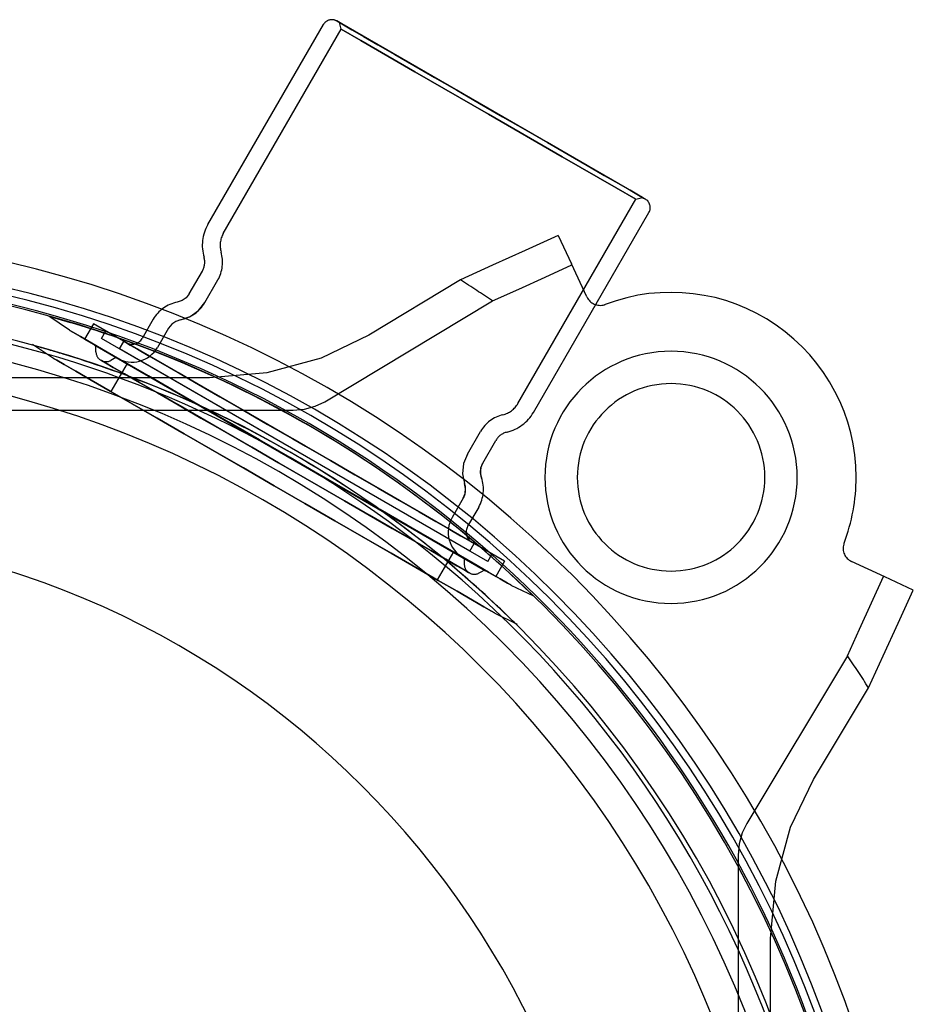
# Model space of a CAD drawing. Extents: x -156717 to 425753, y -51191 to 363295.
# Tile 245 of 256: x 135479 to 135571, y 109793 to 109894. Entities that reach past the tile are written whole.
import ezdxf

# ---------------------------------------------------------------- set-up
doc = ezdxf.new("R2010")
doc.units = 0
doc.header["$LTSCALE"] = 50
doc.linetypes.add('HIDDEN', pattern=[9.525, 6.35, -3.175])
doc.layers.add('DEFAULT_2', color=8, linetype='HIDDEN')

msp = doc.modelspace()

# ---------------------------------------------------------------- linework, layer by layer
at = {"layer": 'DEFAULT_2', "color": 8, "linetype": 'HIDDEN'}
for p, q in [((135511.88066, 109894.00857), (135511.70367, 109894.11076)), ((135511.70367, 109894.11076), (135511.88066, 109894.00857)), ((135512.40767, 109893.7043), (135511.88066, 109894.00857)), ((135511.88066, 109894.00857), (135512.40767, 109893.7043)), ((135498.47832, 109873.20407), (135510.33744, 109893.74468)), ((135498.47832, 109873.20407), (135510.33744, 109893.74468)), ((135500.06337, 109872.28893), (135512.17254, 109893.26262)), ((135500.06337, 109872.28893), (135512.17254, 109893.26262)), ((135512.17254, 109893.26262), (135511.9895, 109893.94573)), ((135512.17254, 109893.26262), (135511.9895, 109893.94573)), ((135543.11033, 109875.97811), (135511.9895, 109893.94573)), ((135512.17254, 109893.26262), (135514.19922, 109892.09252)), ((135514.19922, 109892.09252), (135512.17254, 109893.26262)), ((135513.27294, 109893.20474), (135512.40767, 109893.7043)), ((135512.40767, 109893.7043), (135513.27294, 109893.20474)), ((135514.45713, 109892.52104), (135513.27294, 109893.20474)), ((135513.27294, 109893.20474), (135514.45713, 109892.52104)), ((135514.19922, 109892.09252), (135519.73621, 109888.89573)), ((135519.73621, 109888.89573), (135514.19922, 109892.09252)), ((135515.93379, 109891.66849), (135514.45713, 109892.52104)), ((135514.45713, 109892.52104), (135515.93379, 109891.66849)), ((135517.66994, 109890.66613), (135515.93379, 109891.66849)), ((135515.93379, 109891.66849), (135517.66994, 109890.66613)), ((135519.62679, 109889.53634), (135517.66994, 109890.66613)), ((135517.66994, 109890.66613), (135519.62679, 109889.53634)), ((135521.76063, 109888.30437), (135519.62679, 109889.53634)), ((135519.62679, 109889.53634), (135521.76063, 109888.30437)), ((135519.73621, 109888.89573), (135527.29988, 109884.52885)), ((135527.29988, 109884.52885), (135519.73621, 109888.89573)), ((135524.02379, 109886.99773), (135521.76063, 109888.30437)), ((135521.76063, 109888.30437), (135524.02379, 109886.99773)), ((135526.36572, 109885.64562), (135524.02379, 109886.99773)), ((135524.02379, 109886.99773), (135526.36572, 109885.64562)), ((135528.7341, 109884.27823), (135526.36572, 109885.64562)), ((135526.36572, 109885.64562), (135528.7341, 109884.27823)), ((135527.29988, 109884.52885), (135534.86355, 109880.16196)), ((135534.86355, 109880.16196), (135527.29988, 109884.52885)), ((135531.07603, 109882.92612), (135528.7341, 109884.27823)), ((135528.7341, 109884.27823), (135531.07603, 109882.92612)), ((135533.3392, 109881.61948), (135531.07603, 109882.92612)), ((135531.07603, 109882.92612), (135533.3392, 109881.61948)), ((135535.47303, 109880.38751), (135533.3392, 109881.61948)), ((135533.3392, 109881.61948), (135535.47303, 109880.38751)), ((135534.86355, 109880.16196), (135540.40054, 109876.96518)), ((135540.40054, 109876.96518), (135534.86355, 109880.16196)), ((135537.42988, 109879.25772), (135535.47303, 109880.38751)), ((135535.47303, 109880.38751), (135537.42988, 109879.25772)), ((135539.16603, 109878.25535), (135537.42988, 109879.25772)), ((135537.42988, 109879.25772), (135539.16603, 109878.25535)), ((135540.64269, 109877.4028), (135539.16603, 109878.25535)), ((135539.16603, 109878.25535), (135540.64269, 109877.4028)), ((135540.40054, 109876.96518), (135542.42721, 109875.79507)), ((135542.42721, 109875.79507), (135540.40054, 109876.96518)), ((135541.82689, 109876.71911), (135540.64269, 109877.4028)), ((135540.64269, 109877.4028), (135541.82689, 109876.71911)), ((135530.31805, 109854.82139), (135542.42721, 109875.79507)), ((135530.31805, 109854.82139), (135542.42721, 109875.79507)), ((135542.69215, 109876.21955), (135541.82689, 109876.71911)), ((135541.82689, 109876.71911), (135542.69215, 109876.21955)), ((135542.42721, 109875.79507), (135543.11033, 109875.97811)), ((135542.42721, 109875.79507), (135543.11033, 109875.97811)), ((135543.21917, 109875.91527), (135542.69215, 109876.21955)), ((135542.69215, 109876.21955), (135543.21917, 109875.91527)), ((135543.39616, 109875.81309), (135543.21917, 109875.91527)), ((135543.21917, 109875.91527), (135543.39616, 109875.81309)), ((135531.90311, 109853.90625), (135543.76224, 109874.44687)), ((135531.90311, 109853.90625), (135543.76224, 109874.44687)), ((135534.44659, 109872.08317), (135531.05495, 109870.53881)), ((135534.44659, 109872.08317), (135535.79883, 109869.1833)), ((135531.05495, 109870.53881), (135527.71521, 109869.01453)), ((135527.71521, 109869.01453), (135524.42737, 109867.51031)), ((135533.10488, 109867.80807), (135535.85769, 109869.05707)), ((135537.3909, 109865.76909), (135535.79883, 109869.1833)), ((135496.56889, 109866.09629), (135497.91608, 109868.42969)), ((135496.56889, 109866.09629), (135497.91608, 109868.42969)), ((135530.3881, 109866.57323), (135533.10488, 109867.80807)), ((135498.15395, 109865.18116), (135499.50114, 109867.51456)), ((135498.15395, 109865.18116), (135499.50114, 109867.51456)), ((135524.42737, 109867.51031), (135515.00436, 109861.8484)), ((135496.24941, 109865.69091), (135495.82803, 109865.39284)), ((135496.56889, 109866.09629), (135496.24941, 109865.69091)), ((135527.70737, 109865.35254), (135530.3881, 109866.57323)), ((135495.82803, 109865.39284), (135495.33939, 109865.22659)), ((135497.50966, 109864.36364), (135498.15395, 109865.18116)), ((135510.48897, 109855.00667), (135527.70737, 109865.35253)), ((135484.27838, 109862.34106), (135482.16079, 109863.78691)), ((135482.16083, 109863.78678), (135484.35519, 109863.14734)), ((135495.67446, 109863.42725), (135496.65987, 109863.76253)), ((135496.65987, 109863.76253), (135497.50966, 109864.36364)), ((135486.72676, 109863.00625), (135485.81162, 109861.42119)), ((135486.72676, 109863.00625), (135485.81162, 109861.42119)), ((135528.94732, 109838.6302), (135486.72676, 109863.00625)), ((135492.8599, 109863.47268), (135491.72473, 109861.50651)), ((135494.76444, 109862.96293), (135494.44495, 109862.55754)), ((135495.18582, 109863.261), (135494.76444, 109862.96293)), ((135495.67446, 109863.42725), (135495.18582, 109863.261)), ((135484.29218, 109862.33309), (135484.27838, 109862.34106)), ((135484.27838, 109862.34106), (135484.29218, 109862.33309)), ((135484.62261, 109862.14232), (135484.29218, 109862.33309)), ((135484.29218, 109862.33309), (135484.62261, 109862.14232)), ((135485.38737, 109861.70079), (135484.62261, 109862.14232)), ((135484.62261, 109862.14232), (135485.38737, 109861.70079)), ((135486.57156, 109861.01709), (135485.38737, 109861.70079)), ((135485.38737, 109861.70079), (135486.57156, 109861.01709)), ((135487.55599, 109861.5021), (135488, 109862.27114)), ((135487.55599, 109861.5021), (135488, 109862.27114)), ((135527.67408, 109839.36531), (135488, 109862.27114)), ((135494.44495, 109862.55754), (135493.30979, 109860.59138)), ((135515.00436, 109861.8484), (135510.0934, 109859.49123)), ((135482.61564, 109859.46111), (135480.47611, 109860.88386)), ((135485.81162, 109861.42119), (135528.03219, 109837.04514)), ((135488.15214, 109860.10454), (135486.57156, 109861.01709)), ((135486.57156, 109861.01709), (135488.15214, 109860.10454)), ((135526.98357, 109837.65056), (135486.86024, 109860.81577)), ((135486.86024, 109860.81577), (135526.98357, 109837.65056)), ((135527.23007, 109838.59626), (135487.55599, 109861.5021)), ((135489.41822, 109860.42695), (135489.86223, 109861.19599)), ((135489.41822, 109860.42695), (135489.86223, 109861.19599)), ((135525.81185, 109840.44046), (135489.86223, 109861.19599)), ((135490.13262, 109861.03988), (135490.08526, 109861.06722)), ((135490.08526, 109861.06722), (135490.13262, 109861.03988)), ((135490.50996, 109860.82202), (135490.13262, 109861.03988)), ((135490.13262, 109861.03988), (135490.50996, 109860.82202)), ((135491.25659, 109860.39095), (135490.50996, 109860.82202)), ((135490.50996, 109860.82202), (135491.25659, 109860.39095)), ((135486.98526, 109860.13729), (135486.98526, 109860.59924)), ((135486.98526, 109860.13729), (135486.98526, 109860.59924)), ((135490.09834, 109858.9809), (135488.15214, 109860.10454)), ((135488.15214, 109860.10454), (135490.09834, 109858.9809)), ((135525.36785, 109839.67142), (135489.41822, 109860.42695)), ((135492.35661, 109859.75585), (135491.25659, 109860.39095)), ((135491.25659, 109860.39095), (135492.35661, 109859.75585)), ((135493.78657, 109858.93027), (135492.35661, 109859.75585)), ((135492.35661, 109859.75585), (135493.78657, 109858.93027)), ((135482.62944, 109859.45314), (135482.61564, 109859.4611)), ((135482.61564, 109859.4611), (135482.62944, 109859.45314)), ((135482.95987, 109859.26236), (135482.62944, 109859.45314)), ((135482.62944, 109859.45314), (135482.95987, 109859.26236)), ((135483.72463, 109858.82083), (135482.95987, 109859.26236)), ((135482.95987, 109859.26236), (135483.72463, 109858.82083)), ((135484.90882, 109858.13714), (135483.72463, 109858.82083)), ((135483.72463, 109858.82083), (135484.90882, 109858.13714)), ((135487.53582, 109859.24199), (135487.48533, 109859.27114)), ((135487.48533, 109859.27114), (135525.33333, 109837.41959)), ((135487.51715, 109859.25277), (135487.56755, 109859.22367)), ((135487.56755, 109859.22367), (135487.51715, 109859.25277)), ((135525.30151, 109837.43796), (135487.51715, 109859.25277)), ((135487.93807, 109859.00975), (135487.53582, 109859.24199)), ((135487.56755, 109859.22367), (135487.96913, 109858.99182)), ((135487.96913, 109858.99182), (135487.56755, 109859.22367)), ((135488.73401, 109858.55021), (135487.93807, 109859.00975)), ((135487.96913, 109858.99182), (135488.76373, 109858.53306)), ((135488.76373, 109858.53306), (135487.96913, 109858.99182)), ((135489.04237, 109859.55592), (135488.51729, 109859.25277)), ((135489.04237, 109859.55592), (135488.51729, 109859.25277)), ((135490.18553, 109858.93056), (135488.52279, 109856.05061)), ((135490.18553, 109858.93056), (135488.52279, 109856.05061)), ((135489.04237, 109859.55592), (135524.80144, 109838.91041)), ((135489.21748, 109859.45482), (135489.17013, 109859.48216)), ((135489.17013, 109859.48216), (135489.21748, 109859.45482)), ((135489.59482, 109859.23696), (135489.21748, 109859.45482)), ((135489.21748, 109859.45482), (135489.59482, 109859.23696)), ((135490.34146, 109858.80589), (135489.59482, 109859.23696)), ((135489.59482, 109859.23696), (135490.34146, 109858.80589)), ((135492.37229, 109857.66804), (135490.09834, 109858.9809)), ((135490.09834, 109858.9809), (135492.37229, 109857.66804)), ((135523.68828, 109839.58774), (135490.18553, 109858.93056)), ((135491.44148, 109858.1708), (135490.34146, 109858.80589)), ((135490.34146, 109858.80589), (135491.44148, 109858.1708)), ((135495.51599, 109857.93179), (135493.78657, 109858.93027)), ((135493.78657, 109858.93027), (135495.51599, 109857.93179)), ((135510.0934, 109859.49123), (135504.53836, 109857.97928)), ((135486.4894, 109857.22459), (135484.90882, 109858.13714)), ((135484.90882, 109858.13714), (135486.48939, 109857.22459)), ((135489.90667, 109857.87318), (135488.73401, 109858.55021)), ((135488.76373, 109858.53306), (135489.93441, 109857.85716)), ((135489.93441, 109857.85716), (135488.76373, 109858.53306)), ((135491.43105, 109856.99308), (135489.90667, 109857.87318)), ((135489.93441, 109857.85716), (135491.45623, 109856.97854)), ((135491.45623, 109856.97854), (135489.93441, 109857.85716)), ((135492.87144, 109857.34521), (135491.44148, 109858.1708)), ((135491.44148, 109858.1708), (135492.87144, 109857.34521)), ((135494.92972, 109856.19151), (135492.37229, 109857.66804)), ((135492.37229, 109857.66804), (135494.92972, 109856.19151)), ((135497.50801, 109856.78169), (135495.51599, 109857.93179)), ((135495.51599, 109857.93179), (135497.50801, 109856.78169)), ((135504.53836, 109857.97928), (135498.65359, 109857.46086)), ((135498.65359, 109857.46086), (135402.88385, 109857.46086)), ((135486.48939, 109857.22459), (135488.4356, 109856.10095)), ((135488.4356, 109856.10095), (135486.4894, 109857.22459)), ((135493.27467, 109855.92866), (135491.43105, 109856.99308)), ((135491.45623, 109856.97854), (135493.29675, 109855.91591)), ((135493.29675, 109855.91591), (135491.45623, 109856.97854)), ((135494.60085, 109856.34673), (135492.87144, 109857.34521)), ((135492.87144, 109857.34521), (135494.60085, 109856.34673)), ((135499.72017, 109855.5045), (135497.50801, 109856.78169)), ((135497.50801, 109856.78169), (135499.72017, 109855.5045)), ((135490.70955, 109854.78809), (135488.4356, 109856.10095)), ((135488.4356, 109856.10095), (135490.70954, 109854.78809)), ((135488.52279, 109856.05061), (135522.02554, 109836.70779)), ((135495.39823, 109854.70262), (135493.27467, 109855.92866)), ((135493.29675, 109855.91591), (135495.41675, 109854.69193)), ((135495.41675, 109854.69193), (135493.29675, 109855.91591)), ((135496.59288, 109855.19664), (135494.60085, 109856.34673)), ((135494.60085, 109856.34673), (135496.59288, 109855.19664)), ((135497.72085, 109854.58004), (135494.92972, 109856.19151)), ((135494.92972, 109856.19151), (135497.72085, 109854.58004)), ((135490.70954, 109854.78809), (135493.26698, 109853.31155)), ((135493.26698, 109853.31155), (135490.70955, 109854.78809)), ((135497.75648, 109853.34109), (135495.39823, 109854.70262)), ((135495.41675, 109854.69193), (135497.77103, 109853.33269)), ((135497.77103, 109853.33269), (135495.41675, 109854.69193)), ((135498.80504, 109853.91944), (135496.59288, 109855.19664)), ((135496.59288, 109855.19664), (135498.80504, 109853.91944)), ((135500.69137, 109852.86501), (135497.72085, 109854.58004)), ((135497.72085, 109854.58004), (135500.69137, 109852.86501)), ((135502.10534, 109854.12742), (135499.72017, 109855.5045)), ((135499.72017, 109855.5045), (135502.10534, 109854.12742)), ((135509.50679, 109854.5392), (135510.48897, 109855.00667)), ((135394.31863, 109854.12916), (135507.21881, 109854.12916)), ((135501.1902, 109852.54237), (135498.80504, 109853.91944)), ((135498.80504, 109853.91944), (135501.1902, 109852.54237)), ((135504.61266, 109852.67982), (135502.10534, 109854.12742)), ((135502.10534, 109854.12742), (135504.61266, 109852.67982)), ((135507.21881, 109854.12916), (135508.39578, 109854.23673)), ((135508.39578, 109854.23673), (135509.50679, 109854.5392)), ((135496.05811, 109851.70009), (135493.26698, 109853.31155)), ((135493.26698, 109853.31155), (135496.05811, 109851.70009)), ((135500.29914, 109851.87308), (135497.75648, 109853.34109)), ((135497.77103, 109853.33269), (135500.30942, 109851.86715)), ((135500.30942, 109851.86715), (135497.77103, 109853.33269)), ((135503.78345, 109851.0798), (135500.69137, 109852.86501)), ((135500.69137, 109852.86501), (135503.78345, 109851.0798)), ((135503.69753, 109851.09476), (135501.1902, 109852.54237)), ((135501.1902, 109852.54237), (135503.69753, 109851.09476)), ((135507.18871, 109851.19254), (135504.61266, 109852.67982)), ((135504.61266, 109852.67982), (135507.18871, 109851.19254)), ((135499.02863, 109849.98506), (135496.05811, 109851.70009)), ((135496.05811, 109851.70009), (135499.02863, 109849.98506)), ((135502.97204, 109850.32989), (135500.29914, 109851.87308)), ((135500.30942, 109851.86715), (135502.97781, 109850.32655)), ((135502.97781, 109850.32655), (135500.30942, 109851.86715)), ((135525.11725, 109849.61389), (135526.46444, 109851.94729)), ((135506.27357, 109849.60748), (135503.69753, 109851.09476)), ((135503.69753, 109851.09476), (135506.27357, 109849.60748)), ((135506.93691, 109849.25915), (135503.78345, 109851.0798)), ((135503.78345, 109851.0798), (135506.93691, 109849.25915)), ((135508.48537, 109850.44391), (135507.18871, 109851.19254)), ((135507.18871, 109851.19254), (135508.48537, 109850.44391)), ((135526.70231, 109848.69876), (135528.0495, 109851.03216)), ((135502.12071, 109848.19985), (135499.02863, 109849.98506)), ((135499.02863, 109849.98506), (135502.12071, 109848.19985)), ((135505.71819, 109848.74439), (135502.97204, 109850.32989)), ((135502.97781, 109850.32655), (135505.71935, 109848.74372)), ((135505.71935, 109848.74372), (135502.97781, 109850.32655)), ((135507.57024, 109848.85885), (135506.27357, 109849.60748)), ((135506.27357, 109849.60748), (135507.57024, 109848.85885)), ((135511.06142, 109848.95663), (135508.48537, 109850.44391)), ((135508.48537, 109850.44391), (135511.06142, 109848.95663)), ((135525.11725, 109849.61389), (135524.7314, 109848.64716)), ((135507.10047, 109847.94633), (135505.71819, 109848.74439)), ((135505.71935, 109848.74372), (135507.09931, 109847.947)), ((135507.09931, 109847.947), (135505.71935, 109848.74372)), ((135506.93691, 109849.25915), (135510.09037, 109847.4385)), ((135510.09037, 109847.4385), (135506.93691, 109849.25915)), ((135510.14628, 109847.37157), (135507.57024, 109848.85885)), ((135507.57024, 109848.85885), (135510.14628, 109847.37157)), ((135513.56874, 109847.50903), (135511.06142, 109848.95663)), ((135511.06142, 109848.95663), (135513.56874, 109847.50903)), ((135524.7314, 109848.64716), (135524.63572, 109847.61067)), ((135526.51098, 109848.21938), (135526.70231, 109848.69876)), ((135505.27417, 109846.3792), (135502.12071, 109848.19985)), ((135502.12071, 109848.19985), (135505.27417, 109846.3792)), ((135507.09931, 109847.947), (135509.84085, 109846.36418)), ((135509.84085, 109846.36418), (135507.09931, 109847.947)), ((135509.84663, 109846.36084), (135507.10047, 109847.94633)), ((135515.9539, 109846.13195), (135513.56874, 109847.50903)), ((135513.56874, 109847.50903), (135515.9539, 109846.13195)), ((135524.63572, 109847.61067), (135524.83807, 109846.58963)), ((135526.46353, 109847.70542), (135526.51098, 109848.21938)), ((135526.56387, 109847.19913), (135526.46353, 109847.70542)), ((135510.09037, 109847.4385), (135513.18244, 109845.65329)), ((135513.18244, 109845.65329), (135510.09037, 109847.4385)), ((135512.65361, 109845.92397), (135510.14628, 109847.37157)), ((135510.14628, 109847.37157), (135512.65361, 109845.92397)), ((135524.93841, 109846.08333), (135524.83807, 109846.58963)), ((135505.27417, 109846.3792), (135508.42762, 109844.55855)), ((135508.42762, 109844.55855), (135505.27417, 109846.3792)), ((135509.84085, 109846.36418), (135512.50925, 109844.82357)), ((135512.50925, 109844.82357), (135509.84085, 109846.36418)), ((135512.51952, 109844.81764), (135509.84663, 109846.36084)), ((135515.03877, 109844.54689), (135512.65361, 109845.92397)), ((135512.65361, 109845.92397), (135515.03877, 109844.54689)), ((135513.18244, 109845.65329), (135516.15296, 109843.93826)), ((135516.15296, 109843.93826), (135513.18244, 109845.65329)), ((135518.16607, 109844.85476), (135515.9539, 109846.13195)), ((135515.9539, 109846.13195), (135518.16607, 109844.85476)), ((135524.69963, 109845.09), (135524.89096, 109845.56937)), ((135524.89096, 109845.56937), (135524.93841, 109846.08333)), ((135508.42762, 109844.55855), (135511.5197, 109842.77334)), ((135511.5197, 109842.77334), (135508.42762, 109844.55855)), ((135512.50925, 109844.82357), (135515.04764, 109843.35803)), ((135515.04764, 109843.35803), (135512.50925, 109844.82357)), ((135515.06218, 109843.34964), (135512.51952, 109844.81764)), ((135517.25094, 109843.2697), (135515.03877, 109844.54689)), ((135515.03877, 109844.54689), (135517.25094, 109843.2697)), ((135520.15809, 109843.70466), (135518.16607, 109844.85476)), ((135518.16607, 109844.85476), (135520.15809, 109843.70466)), ((135524.69963, 109845.09), (135523.56447, 109843.12383)), ((135516.15296, 109843.93826), (135518.9441, 109842.3268)), ((135518.9441, 109842.3268), (135516.15296, 109843.93826)), ((135521.88751, 109842.70618), (135520.15809, 109843.70466)), ((135520.15809, 109843.70466), (135521.88751, 109842.70618)), ((135526.28469, 109844.17486), (135525.14952, 109842.2087)), ((135526.28469, 109844.17486), (135525.14952, 109842.2087)), ((135511.5197, 109842.77334), (135514.49022, 109841.05831)), ((135514.49022, 109841.05831), (135511.5197, 109842.77334)), ((135515.04764, 109843.35803), (135517.40192, 109841.99879)), ((135517.40192, 109841.99879), (135515.04764, 109843.35803)), ((135517.42043, 109841.9881), (135515.06218, 109843.34964)), ((135519.24296, 109842.11961), (135517.25094, 109843.2697)), ((135517.25094, 109843.2697), (135519.24296, 109842.11961)), ((135523.31747, 109841.8806), (135521.88751, 109842.70618)), ((135521.88751, 109842.70618), (135523.31747, 109841.8806)), ((135517.40192, 109841.99879), (135519.52191, 109840.77481)), ((135519.52191, 109840.77481), (135517.40192, 109841.99879)), ((135519.54399, 109840.76206), (135517.42043, 109841.9881)), ((135518.9441, 109842.3268), (135521.50153, 109840.85026)), ((135521.50153, 109840.85026), (135518.9441, 109842.3268)), ((135520.97238, 109841.12112), (135519.24296, 109842.11961)), ((135519.24296, 109842.11961), (135520.97238, 109841.12112)), ((135524.41749, 109841.2455), (135523.31747, 109841.8806)), ((135523.31747, 109841.8806), (135524.41749, 109841.2455)), ((135514.49022, 109841.05831), (135517.28136, 109839.44684)), ((135517.28136, 109839.44684), (135514.49022, 109841.05831)), ((135519.52191, 109840.77481), (135521.36243, 109839.71219)), ((135521.36243, 109839.71219), (135519.52191, 109840.77481)), ((135521.38761, 109839.69765), (135519.54399, 109840.76206)), ((135522.40233, 109840.29554), (135520.97238, 109841.12112)), ((135520.97238, 109841.12112), (135522.40233, 109840.29554)), ((135521.50153, 109840.85026), (135523.77548, 109839.5374)), ((135523.77548, 109839.5374), (135521.50153, 109840.85026)), ((135525.16412, 109840.81443), (135524.41749, 109841.2455)), ((135524.41749, 109841.2455), (135525.16412, 109840.81443)), ((135525.54146, 109840.59657), (135525.16412, 109840.81443)), ((135525.16412, 109840.81443), (135525.54146, 109840.59657)), ((135525.36785, 109839.67142), (135525.81185, 109840.44046)), ((135525.36785, 109839.67142), (135525.81185, 109840.44046)), ((135525.58882, 109840.56923), (135525.54146, 109840.59657)), ((135525.54146, 109840.59657), (135525.58882, 109840.56923)), ((135563.79627, 109840.48726), (135563.79508, 109840.48413)), ((135517.28136, 109839.44684), (135519.83879, 109837.97031)), ((135519.83879, 109837.97031), (135517.28136, 109839.44684)), ((135521.36243, 109839.71219), (135522.88425, 109838.83356)), ((135522.88425, 109838.83356), (135521.36243, 109839.71219)), ((135522.91199, 109838.81755), (135521.38761, 109839.69765)), ((135523.68828, 109839.58774), (135522.02554, 109836.70779)), ((135523.68828, 109839.58774), (135522.02554, 109836.70779)), ((135523.50235, 109839.66044), (135522.40233, 109840.29554)), ((135522.40233, 109840.29554), (135523.50235, 109839.66044)), ((135524.24899, 109839.22937), (135523.50235, 109839.66044)), ((135523.50235, 109839.66044), (135524.24899, 109839.22937)), ((135523.77548, 109839.5374), (135525.72168, 109838.41376)), ((135525.72168, 109838.41376), (135523.77548, 109839.5374)), ((135522.88425, 109838.83356), (135524.05493, 109838.15767)), ((135524.05493, 109838.15767), (135522.88425, 109838.83356)), ((135524.08465, 109838.14051), (135522.91199, 109838.81755)), ((135524.62633, 109839.01152), (135524.24899, 109839.22937)), ((135524.24899, 109839.22937), (135524.62633, 109839.01152)), ((135524.67368, 109838.98417), (135524.62633, 109839.01152)), ((135524.62633, 109839.01152), (135524.67368, 109838.98417)), ((135524.80144, 109838.91041), (135524.80144, 109838.30411)), ((135524.80144, 109838.91041), (135524.80144, 109838.30411)), ((135525.72168, 109838.41376), (135527.30226, 109837.50121)), ((135527.30226, 109837.50121), (135525.72168, 109838.41376)), ((135527.23007, 109838.59626), (135527.67408, 109839.36531)), ((135527.23007, 109838.59626), (135527.67408, 109839.36531)), ((135528.94732, 109838.6302), (135528.03219, 109837.04514)), ((135528.94732, 109838.6302), (135528.03219, 109837.04514)), ((135567.97902, 109837.0031), (135564.56481, 109838.59517)), ((135519.83879, 109837.97031), (135522.11273, 109836.65745)), ((135522.11273, 109836.65745), (135519.83879, 109837.97031)), ((135524.05493, 109838.15767), (135524.84954, 109837.69891)), ((135524.84954, 109837.69891), (135524.05493, 109838.15767)), ((135524.88059, 109837.68098), (135524.08465, 109838.14051)), ((135524.84954, 109837.69891), (135525.25112, 109837.46705)), ((135525.25112, 109837.46705), (135524.84954, 109837.69891)), ((135525.28285, 109837.44873), (135524.88059, 109837.68098)), ((135525.25112, 109837.46705), (135525.30151, 109837.43796)), ((135525.30151, 109837.43796), (135525.25112, 109837.46705)), ((135525.33333, 109837.41959), (135525.28285, 109837.44873)), ((135526.33348, 109837.41959), (135526.73353, 109837.65056)), ((135526.33348, 109837.41959), (135526.73353, 109837.65056)), ((135527.30226, 109837.50121), (135528.48645, 109836.81752)), ((135528.48645, 109836.81752), (135527.30226, 109837.50121)), ((135522.11273, 109836.65745), (135524.05894, 109835.53381)), ((135524.05894, 109835.53381), (135522.11273, 109836.65745)), ((135528.48645, 109836.81752), (135529.2512, 109836.37599)), ((135529.2512, 109836.37599), (135528.48645, 109836.81752)), ((135529.2512, 109836.37599), (135529.58163, 109836.18521)), ((135529.58163, 109836.18521), (135529.2512, 109836.37599)), ((135530.25529, 109836.64691), (135531.90624, 109835.06625)), ((135566.62046, 109834.34579), (135567.85278, 109837.06196)), ((135570.87891, 109835.65086), (135567.97902, 109837.0031)), ((135524.05894, 109835.53381), (135525.63952, 109834.62126)), ((135525.63952, 109834.62126), (135524.05894, 109835.53381)), ((135529.58163, 109836.18521), (135529.59544, 109836.17725)), ((135529.59544, 109836.17725), (135529.58163, 109836.18521)), ((135529.59544, 109836.17725), (135531.90637, 109835.06628)), ((135569.33444, 109832.25904), (135570.8789, 109835.65087)), ((135525.63952, 109834.62126), (135526.82371, 109833.93757)), ((135526.82371, 109833.93757), (135525.63952, 109834.62126)), ((135565.38561, 109831.62902), (135566.62046, 109834.34579)), ((135526.82371, 109833.93757), (135527.58846, 109833.49603)), ((135527.58846, 109833.49603), (135526.82371, 109833.93757)), ((135527.58846, 109833.49603), (135527.91889, 109833.30526)), ((135527.91889, 109833.30526), (135527.58846, 109833.49603)), ((135527.91889, 109833.30526), (135527.93269, 109833.29729)), ((135527.93269, 109833.29729), (135527.91889, 109833.30526)), ((135527.93269, 109833.29729), (135530.2346, 109832.15579)), ((135564.14825, 109828.91164), (135565.38561, 109831.62902)), ((135567.81019, 109828.91933), (135569.33444, 109832.25904)), ((135564.14825, 109828.91164), (135553.80239, 109811.69324)), ((135566.30609, 109825.63173), (135567.81019, 109828.91933)), ((135560.64412, 109816.20864), (135566.30609, 109825.63173)), ((135558.28808, 109811.30068), (135560.64412, 109816.20864)), ((135553.80239, 109811.69324), (135553.33481, 109810.71077)), ((135556.77556, 109805.74576), (135558.28808, 109811.30068)), ((135553.33481, 109810.71077), (135553.0324, 109809.59975)), ((135553.0324, 109809.59975), (135552.92488, 109808.42309)), ((135552.92488, 109808.42309), (135552.92488, 109695.52291)), ((135556.25658, 109799.85787), (135556.77556, 109805.74576)), ((135556.25658, 109704.08813), (135556.25658, 109799.85787))]:
    msp.add_line(p, q, dxfattribs=at)
for centre, radius, start, end in [((135511.2036, 109893.24461), 1.00015, 60, 150), ((135511.2036, 109893.24461), 1.00015, 60, 150), ((135542.89608, 109874.94694), 1.00015, 330, 60), ((135542.89608, 109874.94694), 1.00015, 330, 60), ((135502.18544, 109871.06375), 4.28062, 150, 196.5674634), ((135502.18544, 109871.06375), 4.28062, 150, 196.5674634), ((135450.76872, 109751.973), 120.44256, 0, 180), ((135450.76872, 109751.973), 120.44256, 0, 180), ((135502.18544, 109871.06375), 2.45036, 150, 196.5676648), ((135450.76872, 109751.973), 117.86718, 0, 180), ((135496.35701, 109869.32982), 1.80026, 330, 16.5674634), ((135496.35701, 109869.32982), 3.63053, 330, 16.5673275), ((135450.76872, 109751.973), 117.11707, 0, 180), ((135450.76872, 109751.973), 117.11707, 0, 180), ((135450.76872, 109751.973), 116.13693, 0, 180), ((135450.76872, 109751.973), 137.01997, 55.839428, 57.4812163), ((135450.76872, 109751.973), 116.33446, 51.2009843, 79.4206573), ((135538.75056, 109866.40311), 1.50022, 205, 286.6931304), ((135546.03261, 109847.23688), 19.00277, 0, 110.8038759), ((135450.76872, 109751.973), 112.81144, 0, 180), ((135496.00403, 109861.65741), 3.63053, 100.5485447, 150), ((135496.00403, 109861.65741), 3.63053, 100.5485447, 150), ((135495.00982, 109866.99643), 3.63053, 280.5485948, 330), ((135538.75056, 109866.40311), 1.50022, 286.6931304, 290.8038759), ((135450.76872, 109751.973), 116.13693, 68.6356961, 73.1901023), ((135450.76872, 109751.973), 110.49111, 0, 180), ((135450.76872, 109751.973), 110.49111, 0, 180), ((135450.76872, 109751.973), 112.33387, 51.20099, 79.4206135), ((135450.76872, 109751.973), 112.81144, 73.0640827, 74.6486028), ((135486.73522, 109860.59924), 0.25004, 0, 60), ((135486.73522, 109860.59924), 0.25004, 0, 60), ((135490.68535, 109862.1066), 1.20017, 240, 330), ((135490.68535, 109862.1066), 1.20017, 240, 330), ((135450.76872, 109751.973), 112.81144, 68.2680868, 73.0640827), ((135487.98541, 109860.13729), 1.00015, 180, 240), ((135487.98541, 109860.13729), 1.00015, 180, 240), ((135490.68535, 109862.1066), 3.03044, 240, 330), ((135490.68535, 109862.1066), 3.03044, 240, 330), ((135450.76872, 109751.973), 116.13693, 60, 68.6356961), ((135546.03261, 109847.23688), 12.95189, 0, 180), ((135450.76872, 109751.973), 107.16562, 0, 180), ((135450.76872, 109751.973), 107.16562, 0, 180), ((135488.01722, 109860.11892), 1.00015, 240, 300), ((135488.01722, 109860.11892), 1.00015, 240, 300), ((135450.76872, 109751.973), 112.81144, 60, 68.2680868), ((135546.03261, 109847.23688), 9.6264, 0, 180), ((135528.19598, 109856.04656), 2.45036, 283.4325366, 330), ((135529.60857, 109850.13203), 3.63053, 103.4325366, 150), ((135528.19598, 109856.04656), 4.28062, 283.4325366, 330), ((135450.76872, 109751.973), 116.13693, 51.3643039, 60), ((135529.60857, 109850.13203), 1.80026, 103.4325366, 150), ((135450.76872, 109751.973), 112.81144, 51.7319146, 60), ((135528.26138, 109847.79863), 1.80026, 150, 199.4514553), ((135523.14056, 109845.99013), 1.80026, 330, 19.4515562), ((135523.14056, 109845.99013), 3.63053, 330, 19.4514553), ((135523.14056, 109845.99013), 3.63053, 330, 19.4514553), ((135546.03261, 109847.23688), 12.95189, 180, 0), ((135546.03261, 109847.23688), 9.6264, 180, 0), ((135546.03261, 109847.23688), 19.00277, 339.1434533, 0), ((135526.1889, 109841.60861), 3.03044, 150, 240), ((135450.76872, 109751.973), 116.13693, 46.8098978, 51.3643039), ((135450.76872, 109751.973), 116.33446, 0, 51.2009843), ((135450.76872, 109751.973), 89.8881, 0, 180), ((135526.1889, 109841.60861), 1.20017, 150, 240), ((135526.1889, 109841.60861), 1.20017, 150, 240), ((135450.76872, 109751.973), 112.81144, 46.9359173, 51.7319146), ((135565.19883, 109839.95483), 1.50022, 159.8632534, 163.3068705), ((135450.76872, 109751.973), 112.33474, 270.0000139, 51.2012836), ((135565.19883, 109839.95483), 1.50022, 163.3068705, 245), ((135525.80159, 109838.30411), 1.00015, 180, 240), ((135525.80159, 109838.30411), 1.00015, 180, 240), ((135525.8334, 109838.28574), 1.00015, 240, 300), ((135525.8334, 109838.28574), 1.00015, 240, 300), ((135526.85855, 109837.43402), 0.25004, 60, 120), ((135526.85855, 109837.43402), 0.25004, 60, 120), ((135450.76872, 109751.973), 112.81144, 45.3513972, 46.9359173), ((135450.76872, 109751.973), 137.01997, 32.5188004, 34.160572)]:
    msp.add_arc(centre, radius, start, end, dxfattribs=at)

doc.saveas('drawing.dxf')
